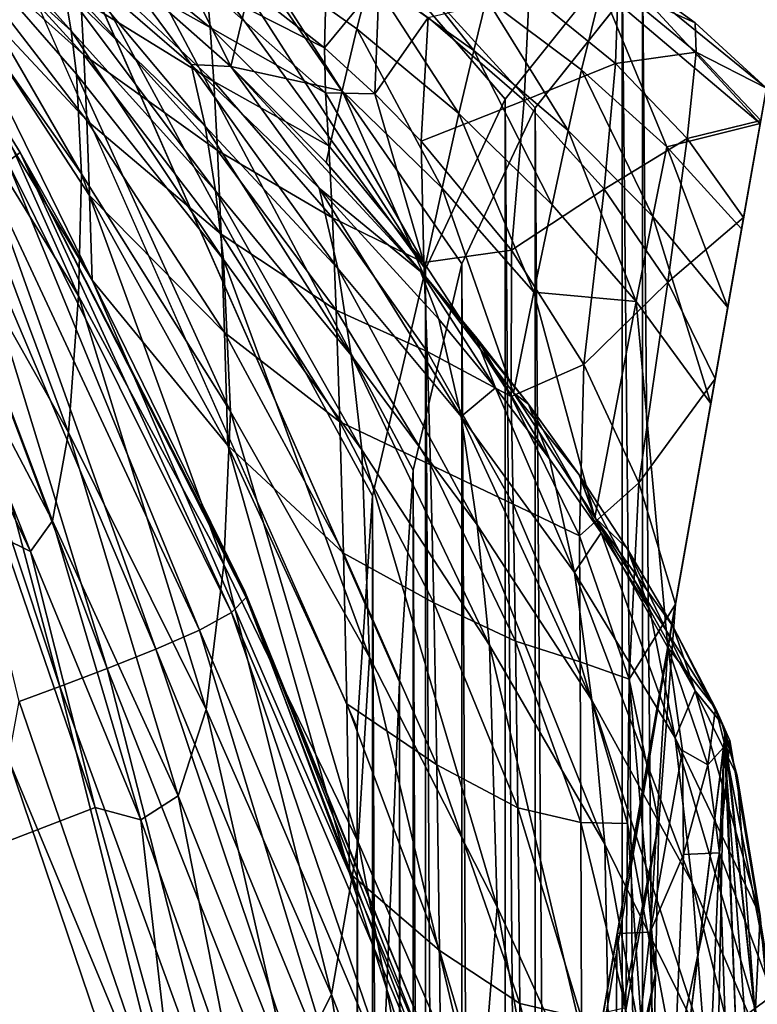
# Model space of a CAD drawing. Header units: metres. Extents: x 0 to 808, y -804 to 0.
# Tile 45 of 106: x 62 to 93, y -131 to -90. Entities that reach past the tile are written whole.
import ezdxf

# ---------------------------------------------------------------- set-up
doc = ezdxf.new("R2010")
doc.units = ezdxf.units.M

msp = doc.modelspace()

# ---------------------------------------------------------------- linework, layer by layer
at = {"layer": 'top'}
for points in [[(65.381073, -100.982651, 664.00946), (51.506351, -78.007446, 664.00946), (58.765537, -87.510498, 702.19165)], [(65.381096, -100.982689, 662.00946), (51.506351, -78.007446, 662.00946), (65.381073, -100.982651, 664.00946)], [(51.506351, -78.007446, 662.00946), (51.506351, -78.007446, 664.00946), (65.381073, -100.982651, 664.00946)], [(62.393295, -95.685699, 605.53186), (61.87225, -96.073853, 549.098206), (51.506351, -78.007446, 605.462952)], [(51.506351, -78.007446, 605.462952), (51.506351, -78.007446, 662.00946), (62.393295, -95.685699, 605.53186)], [(51.506351, -78.007446, 662.00946), (65.381096, -100.982689, 662.00946), (62.393295, -95.685699, 605.53186)], [(58.27729, -85.024384, 1705.812256), (64.50779, -90.638817, 1677.226929), (58.036617, -83.364799, 1649.315796)], [(64.50779, -90.638817, 1677.226929), (64.223831, -88.887299, 1649.09082), (58.036617, -83.364799, 1649.315796)], [(58.697361, -85.953667, 740.454895), (58.625744, -84.596031, 778.789673), (65.044693, -91.634476, 778.097595)], [(58.625744, -84.596031, 778.789673), (64.920982, -89.318848, 816.399536), (65.044693, -91.634476, 778.097595)], [(66.576012, -88.078049, 1592.83374), (71.14653, -92.118164, 1592.83374), (67.460976, -84.706245, 1539.769409)], [(71.14653, -92.118164, 1592.83374), (72.226204, -87.596344, 1539.791016), (67.460976, -84.706245, 1539.769409)], [(64.94323, -96.573502, 1761.579712), (64.731926, -92.429276, 1705.355103), (58.27729, -85.024384, 1705.812256)], [(64.731926, -92.429276, 1705.355103), (64.50779, -90.638817, 1677.226929), (58.27729, -85.024384, 1705.812256)], [(58.27729, -85.024384, 1705.812256), (58.388454, -87.246185, 1762.30188), (64.94323, -96.573502, 1761.579712)], [(65.044693, -91.634476, 778.097595), (65.164932, -94.354675, 739.918823), (58.697361, -85.953667, 740.454895)], [(65.164932, -94.354675, 739.918823), (58.765537, -87.510498, 702.19165), (58.697361, -85.953667, 740.454895)], [(64.796577, -87.413742, 854.804871), (64.673836, -85.923775, 893.293457), (70.282677, -90.491302, 892.463135)], [(64.673836, -85.923775, 893.293457), (70.144058, -88.847961, 931.041382), (70.282677, -90.491302, 892.463135)], [(77.402664, -86.590714, 1486.524414), (76.924904, -88.373436, 1513.195313), (81.222198, -91.444061, 1513.206665)], [(77.402664, -86.590714, 1486.524414), (81.222198, -91.444061, 1513.206665), (81.749908, -89.293564, 1486.513794)], [(58.388454, -87.246185, 1762.30188), (58.358749, -91.11396, 1818.651978), (64.815773, -101.635612, 1817.792358)], [(64.94323, -96.573502, 1761.579712), (58.388454, -87.246185, 1762.30188), (64.815773, -101.635612, 1817.792358)], [(64.223831, -88.887299, 1649.09082), (70.074425, -94.588501, 1648.816528), (63.850918, -87.151398, 1620.951904)], [(63.850918, -87.151398, 1620.951904), (70.074425, -94.588501, 1648.816528), (69.494728, -92.033836, 1620.803101)], [(66.576012, -88.078049, 1592.83374), (63.850918, -87.151398, 1620.951904), (69.494728, -92.033836, 1620.803101)], [(64.920982, -89.318848, 816.399536), (64.796577, -87.413742, 854.804871), (70.432014, -92.732101, 853.975647)], [(64.796577, -87.413742, 854.804871), (70.282677, -90.491302, 892.463135), (70.432014, -92.732101, 853.975647)], [(75.144569, -87.167633, 1071.399536), (75.033096, -91.331589, 968.88562), (70.081879, -87.444344, 969.648132)], [(70.081879, -87.444344, 969.648132), (75.033096, -91.331589, 968.88562), (70.144058, -88.847961, 931.041382)], [(75.033096, -91.331589, 968.88562), (75.144569, -87.167633, 1071.399536), (77.300926, -88.58979, 1071.101563)], [(65.164932, -94.354675, 739.918823), (65.278297, -97.473274, 701.883057), (58.765537, -87.510498, 702.19165)], [(65.278297, -97.473274, 701.883057), (65.381073, -100.982651, 664.00946), (58.765537, -87.510498, 702.19165)], [(72.226204, -87.596344, 1539.791016), (71.14653, -92.118164, 1592.83374), (75.761574, -93.117439, 1566.36084)], [(76.377769, -90.549606, 1539.811035), (72.226204, -87.596344, 1539.791016), (75.761574, -93.117439, 1566.36084)], [(72.226204, -87.596344, 1539.791016), (76.377769, -90.549606, 1539.811035), (76.924904, -88.373436, 1513.195313)], [(86.955162, -87.775131, 1379.173462), (86.52536, -88.893227, 1432.901123), (93.112122, -94.477051, 1432.741333)], [(90.411537, -90.298752, 1378.727905), (86.955162, -87.775131, 1379.173462), (93.371124, -93.008186, 1378.838257)], [(93.371124, -93.008186, 1378.838257), (86.955162, -87.775131, 1379.173462), (93.112122, -94.477051, 1432.741333)], [(86.955162, -87.775131, 1379.173462), (90.411537, -90.298752, 1378.727905), (86.95636, -87.775162, 1378.895996)], [(86.95636, -87.775162, 1378.895996), (90.411537, -90.298752, 1378.727905), (87.214264, -88.846245, 1275.688232)], [(71.14653, -92.118164, 1592.83374), (66.576012, -88.078049, 1592.83374), (69.494728, -92.033836, 1620.803101)], [(77.300926, -88.58979, 1071.101563), (77.112251, -93.243477, 968.531128), (75.033096, -91.331589, 968.88562)], [(76.924904, -88.373436, 1513.195313), (76.377769, -90.549606, 1539.811035), (80.610725, -94.06955, 1539.83313)], [(76.924904, -88.373436, 1513.195313), (80.610725, -94.06955, 1539.83313), (81.222198, -91.444061, 1513.206665)], [(79.327042, -90.072388, 1070.803711), (77.112251, -93.243477, 968.531128), (77.300926, -88.58979, 1071.101563)], [(70.50489, -97.271484, 1676.810669), (70.074425, -94.588501, 1648.816528), (64.223831, -88.887299, 1649.09082)], [(70.50489, -97.271484, 1676.810669), (64.223831, -88.887299, 1649.09082), (64.50779, -90.638817, 1677.226929)], [(70.144058, -88.847961, 931.041382), (75.033096, -91.331589, 968.88562), (75.069382, -93.208801, 930.240234)], [(70.282677, -90.491302, 892.463135), (70.144058, -88.847961, 931.041382), (75.069382, -93.208801, 930.240234)], [(83.525459, -89.071968, 1173.041992), (83.310883, -93.523949, 1070.148926), (79.327042, -90.072388, 1070.803711)], [(86.52536, -88.893227, 1432.901123), (81.749908, -89.293564, 1486.513794), (85.699707, -92.25631, 1486.503174)], [(87.106659, -91.990257, 1172.535889), (83.310883, -93.523949, 1070.148926), (83.525459, -89.071968, 1173.041992)], [(87.214264, -88.846245, 1275.688232), (87.106659, -91.990257, 1172.535889), (83.525459, -89.071968, 1173.041992)], [(86.52536, -88.893227, 1432.901123), (85.699707, -92.25631, 1486.503174), (89.235161, -95.451027, 1486.492554)], [(93.112122, -94.477051, 1432.741333), (86.52536, -88.893227, 1432.901123), (89.235161, -95.451027, 1486.492554)], [(90.454002, -91.512886, 1275.347168), (87.106659, -91.990257, 1172.535889), (87.214264, -88.846245, 1275.688232)], [(90.411537, -90.298752, 1378.727905), (90.454002, -91.512886, 1275.347168), (87.214264, -88.846245, 1275.688232)], [(65.044693, -91.634476, 778.097595), (64.920982, -89.318848, 816.399536), (70.583862, -95.595612, 815.613037)], [(64.920982, -89.318848, 816.399536), (70.432014, -92.732101, 853.975647), (70.583862, -95.595612, 815.613037)], [(81.749908, -89.293564, 1486.513794), (81.222198, -91.444061, 1513.206665), (85.139, -94.776566, 1513.21814)], [(81.749908, -89.293564, 1486.513794), (85.139, -94.776566, 1513.21814), (85.699707, -92.25631, 1486.503174)], [(79.327042, -90.072388, 1070.803711), (79.047813, -95.215485, 968.176636), (77.112251, -93.243477, 968.531128)], [(83.310883, -93.523949, 1070.148926), (79.047813, -95.215485, 968.176636), (79.327042, -90.072388, 1070.803711)], [(93.371132, -93.008118, 1378.69873), (90.411537, -90.298752, 1378.727905), (93.371124, -93.008186, 1378.838257)], [(93.371132, -93.008118, 1378.69873), (93.371132, -93.008125, 1378.281372), (90.411537, -90.298752, 1378.727905)], [(93.371132, -93.008125, 1378.281372), (90.454002, -91.512886, 1275.347168), (90.411537, -90.298752, 1378.727905)], [(70.84333, -100.119789, 1704.770752), (64.50779, -90.638817, 1677.226929), (64.731926, -92.429276, 1705.355103)], [(70.84333, -100.119789, 1704.770752), (70.50489, -97.271484, 1676.810669), (64.50779, -90.638817, 1677.226929)], [(70.432014, -92.732101, 853.975647), (70.282677, -90.491302, 892.463135), (75.207588, -95.405647, 891.632751)], [(70.282677, -90.491302, 892.463135), (75.069382, -93.208801, 930.240234), (75.207588, -95.405647, 891.632751)], [(79.915886, -97.167892, 1566.379761), (76.377769, -90.549606, 1539.811035), (75.761574, -93.117439, 1566.36084)], [(80.610725, -94.06955, 1539.83313), (76.377769, -90.549606, 1539.811035), (79.915886, -97.167892, 1566.379761)], [(58.358749, -91.11396, 1818.651978), (58.206184, -96.326393, 1874.864258), (64.409592, -107.303413, 1873.966187)], [(64.815773, -101.635612, 1817.792358), (58.358749, -91.11396, 1818.651978), (64.409592, -107.303413, 1873.966187)], [(75.033096, -91.331589, 968.88562), (77.112251, -93.243477, 968.531128), (75.069382, -93.208801, 930.240234)], [(81.222198, -91.444061, 1513.206665), (80.610725, -94.06955, 1539.83313), (84.480148, -97.853363, 1539.855225)], [(81.222198, -91.444061, 1513.206665), (84.480148, -97.853363, 1539.855225), (85.139, -94.776566, 1513.21814)], [(87.106659, -91.990257, 1172.535889), (90.454002, -91.512886, 1275.347168), (90.0774, -95.103699, 1172.029907)], [(90.0774, -95.103699, 1172.029907), (90.454002, -91.512886, 1275.347168), (93.133781, -94.35421, 1274.797363)], [(90.454002, -91.512886, 1275.347168), (93.371132, -93.008125, 1378.281372), (93.133781, -94.35421, 1274.797363)], [(70.583862, -95.595612, 815.613037), (70.734665, -99.074898, 777.405457), (65.044693, -91.634476, 778.097595)], [(70.734665, -99.074898, 777.405457), (65.164932, -94.354675, 739.918823), (65.044693, -91.634476, 778.097595)], [(70.074425, -94.588501, 1648.816528), (75.577644, -100.49498, 1648.50061), (69.494728, -92.033836, 1620.803101)], [(69.494728, -92.033836, 1620.803101), (75.577644, -100.49498, 1648.50061), (74.805603, -97.166718, 1620.634521)], [(71.14653, -92.118164, 1592.83374), (69.494728, -92.033836, 1620.803101), (74.805603, -97.166718, 1620.634521)], [(71.14653, -92.118164, 1592.83374), (75.100639, -96.100502, 1592.83374), (75.761574, -93.117439, 1566.36084)], [(75.100639, -96.100502, 1592.83374), (71.14653, -92.118164, 1592.83374), (79.016571, -100.625702, 1606.610474)], [(79.016571, -100.625702, 1606.610474), (71.14653, -92.118164, 1592.83374), (74.805603, -97.166718, 1620.634521)], [(83.310883, -93.523949, 1070.148926), (87.106659, -91.990257, 1172.535889), (86.634018, -97.204491, 1069.494263)], [(85.699707, -92.25631, 1486.503174), (85.139, -94.776566, 1513.21814), (88.658218, -98.344193, 1513.229614)], [(89.235161, -95.451027, 1486.492554), (85.699707, -92.25631, 1486.503174), (88.658218, -98.344193, 1513.229614)], [(86.634018, -97.204491, 1069.494263), (87.106659, -91.990257, 1172.535889), (90.0774, -95.103699, 1172.029907)], [(71.129814, -106.440491, 1760.623535), (64.731926, -92.429276, 1705.355103), (64.94323, -96.573502, 1761.579712)], [(71.129814, -106.440491, 1760.623535), (70.84333, -100.119789, 1704.770752), (64.731926, -92.429276, 1705.355103)], [(70.583862, -95.595612, 815.613037), (70.432014, -92.732101, 853.975647), (75.360092, -98.399109, 853.146423)], [(70.432014, -92.732101, 853.975647), (75.207588, -95.405647, 891.632751), (75.360092, -98.399109, 853.146423)], [(66.893608, -243.169647, 1360.984985), (93.371132, -93.008125, 1378.281372), (66.99559, -242.591248, 1401.687378)], [(66.893608, -243.169647, 1360.984985), (67.437508, -240.085037, 1320.387573), (93.371132, -93.008125, 1378.281372)], [(93.371132, -93.008125, 1378.281372), (93.371132, -93.008118, 1378.69873), (66.99559, -242.591248, 1401.687378)], [(66.99559, -242.591248, 1401.687378), (93.371132, -93.008118, 1378.69873), (93.371124, -93.008186, 1378.838257)], [(93.371124, -93.008186, 1378.838257), (93.112122, -94.477051, 1432.741333), (66.99559, -242.591248, 1401.687378)], [(67.437508, -240.085037, 1320.387573), (93.133781, -94.35421, 1274.797363), (93.371132, -93.008125, 1378.281372)], [(75.761574, -93.117439, 1566.36084), (75.100639, -96.100502, 1592.83374), (79.136375, -100.734398, 1592.83374)], [(75.761574, -93.117439, 1566.36084), (79.136375, -100.734398, 1592.83374), (79.915886, -97.167892, 1566.379761)], [(75.069382, -93.208801, 930.240234), (77.112251, -93.243477, 968.531128), (79.155853, -100.245041, 890.860718)], [(75.207588, -95.405647, 891.632751), (75.069382, -93.208801, 930.240234), (79.155853, -100.245041, 890.860718)], [(77.112251, -93.243477, 968.531128), (79.047813, -95.215485, 968.176636), (79.155853, -100.245041, 890.860718)], [(79.047813, -95.215485, 968.176636), (83.310883, -93.523949, 1070.148926), (82.785294, -99.739761, 967.397522)], [(82.785294, -99.739761, 967.397522), (83.310883, -93.523949, 1070.148926), (86.634018, -97.204491, 1069.494263)], [(70.734665, -99.074898, 777.405457), (70.880249, -103.161049, 739.382751), (65.164932, -94.354675, 739.918823)], [(70.880249, -103.161049, 739.382751), (65.278297, -97.473274, 701.883057), (65.164932, -94.354675, 739.918823)], [(67.437508, -240.085037, 1320.387573), (68.561836, -233.708664, 1280.187622), (93.133781, -94.35421, 1274.797363)], [(68.561836, -233.708664, 1280.187622), (70.258072, -224.088806, 1240.658447), (93.133781, -94.35421, 1274.797363)], [(93.133781, -94.35421, 1274.797363), (70.258072, -224.088806, 1240.658447), (72.514023, -211.294662, 1202.068481)], [(93.133781, -94.35421, 1274.797363), (72.514023, -211.294662, 1202.068481), (92.424469, -98.37693, 1171.384888)], [(83.72361, -101.4842, 1566.398804), (80.610725, -94.06955, 1539.83313), (79.915886, -97.167892, 1566.379761)], [(84.480148, -97.853363, 1539.855225), (80.610725, -94.06955, 1539.83313), (83.72361, -101.4842, 1566.398804)], [(93.133781, -94.35421, 1274.797363), (92.424469, -98.37693, 1171.384888), (90.0774, -95.103699, 1172.029907)], [(93.112122, -94.477051, 1432.741333), (68.032913, -236.708313, 1441.944824), (66.99559, -242.591248, 1401.687378)], [(70.018311, -225.448547, 1481.00415), (68.032913, -236.708313, 1441.944824), (93.112122, -94.477051, 1432.741333)], [(92.341263, -98.848801, 1486.481934), (70.018311, -225.448547, 1481.00415), (93.112122, -94.477051, 1432.741333)], [(76.137955, -104.100235, 1676.324341), (70.074425, -94.588501, 1648.816528), (70.50489, -97.271484, 1676.810669)], [(76.137955, -104.100235, 1676.324341), (75.577644, -100.49498, 1648.50061), (70.074425, -94.588501, 1648.816528)], [(85.139, -94.776566, 1513.21814), (84.480148, -97.853363, 1539.855225), (87.968765, -101.875465, 1539.877197)], [(88.658218, -98.344193, 1513.229614), (85.139, -94.776566, 1513.21814), (87.968765, -101.875465, 1539.877197)], [(89.235161, -95.451027, 1486.492554), (92.341263, -98.848801, 1486.481934), (93.112122, -94.477051, 1432.741333)], [(79.155853, -100.245041, 890.860718), (79.047813, -95.215485, 968.176636), (82.785294, -99.739761, 967.397522)], [(90.0774, -95.103699, 1172.029907), (89.28228, -101.068085, 1068.839478), (86.634018, -97.204491, 1069.494263)], [(92.424469, -98.37693, 1171.384888), (89.28228, -101.068085, 1068.839478), (90.0774, -95.103699, 1172.029907)], [(75.360092, -98.399109, 853.146423), (75.51593, -102.222847, 814.826477), (70.583862, -95.595612, 815.613037)], [(75.51593, -102.222847, 814.826477), (70.734665, -99.074898, 777.405457), (70.583862, -95.595612, 815.613037)], [(75.360092, -98.399109, 853.146423), (75.207588, -95.405647, 891.632751), (79.155853, -100.245041, 890.860718)], [(88.658218, -98.344193, 1513.229614), (91.76461, -102.119179, 1513.240967), (89.235161, -95.451027, 1486.492554)], [(91.76461, -102.119179, 1513.240967), (92.341263, -98.848801, 1486.481934), (89.235161, -95.451027, 1486.492554)], [(71.174484, -114.775047, 549.25415), (61.87225, -96.073853, 549.098206), (62.393295, -95.685699, 605.53186)], [(71.77919, -114.153717, 605.628235), (71.174484, -114.775047, 549.25415), (62.393295, -95.685699, 605.53186)], [(62.393295, -95.685699, 605.53186), (65.381096, -100.982689, 662.00946), (71.725464, -113.904694, 633.819702)], [(71.77919, -114.153717, 605.628235), (62.393295, -95.685699, 605.53186), (71.725464, -113.904694, 633.819702)], [(58.206184, -96.326393, 1874.864258), (57.934502, -99.900703, 1931.188721), (63.73568, -110.97934, 1930.271484)], [(64.409592, -107.303413, 1873.966187), (58.206184, -96.326393, 1874.864258), (63.73568, -110.97934, 1930.271484)], [(69.838547, -115.512451, 492.904694), (60.975906, -96.53804, 492.721588), (61.87225, -96.073853, 549.098206)], [(71.174484, -114.775047, 549.25415), (69.838547, -115.512451, 492.904694), (61.87225, -96.073853, 549.098206)], [(79.136375, -100.734398, 1592.83374), (75.100639, -96.100502, 1592.83374), (79.016571, -100.625702, 1606.610474)], [(59.847431, -97.040237, 436.405548), (60.975906, -96.53804, 492.721588), (68.031731, -116.308456, 436.587769)], [(60.975906, -96.53804, 492.721588), (69.838547, -115.512451, 492.904694), (68.031731, -116.308456, 436.587769)], [(64.94323, -96.573502, 1761.579712), (64.815773, -101.635612, 1817.792358), (70.848824, -112.789238, 1816.629517)], [(70.848824, -112.789238, 1816.629517), (71.129814, -106.440491, 1760.623535), (64.94323, -96.573502, 1761.579712)], [(66.01239, -117.106201, 380.303986), (58.628727, -97.542839, 380.145874), (59.847431, -97.040237, 436.405548)], [(68.031731, -116.308456, 436.587769), (66.01239, -117.106201, 380.303986), (59.847431, -97.040237, 436.405548)], [(76.575394, -108.032982, 1704.080688), (76.137955, -104.100235, 1676.324341), (70.50489, -97.271484, 1676.810669)], [(76.575394, -108.032982, 1704.080688), (70.50489, -97.271484, 1676.810669), (70.84333, -100.119789, 1704.770752)], [(75.577644, -100.49498, 1648.50061), (80.705406, -106.649422, 1648.148926), (74.805603, -97.166718, 1620.634521)], [(74.805603, -97.166718, 1620.634521), (80.705406, -106.649422, 1648.148926), (79.774124, -102.599846, 1620.450317)], [(79.774124, -102.599846, 1620.450317), (79.016571, -100.625702, 1606.610474), (74.805603, -97.166718, 1620.634521)], [(79.136375, -100.734398, 1592.83374), (82.869904, -105.666084, 1592.83374), (79.915886, -97.167892, 1566.379761)], [(79.915886, -97.167892, 1566.379761), (82.869904, -105.666084, 1592.83374), (83.72361, -101.4842, 1566.398804)], [(86.634018, -97.204491, 1069.494263), (85.796967, -104.48539, 966.618347), (82.785294, -99.739761, 967.397522)], [(89.28228, -101.068085, 1068.839478), (85.796967, -104.48539, 966.618347), (86.634018, -97.204491, 1069.494263)], [(64.037155, -117.849319, 324.048676), (57.460587, -98.008575, 323.932556), (58.628727, -97.542839, 380.145874)], [(66.01239, -117.106201, 380.303986), (64.037155, -117.849319, 324.048676), (58.628727, -97.542839, 380.145874)], [(70.880249, -103.161049, 739.382751), (71.015533, -107.844803, 701.574463), (65.278297, -97.473274, 701.883057)], [(71.015533, -107.844803, 701.574463), (65.381073, -100.982651, 664.00946), (65.278297, -97.473274, 701.883057)], [(64.037155, -117.849319, 324.048676), (62.361767, -118.481773, 267.81369), (57.460587, -98.008575, 323.932556)], [(87.968765, -101.875465, 1539.877197), (84.480148, -97.853363, 1539.855225), (83.72361, -101.4842, 1566.398804)], [(72.514023, -211.294662, 1202.068481), (74.989204, -197.257233, 1163.918213), (92.424469, -98.37693, 1171.384888)], [(92.424469, -98.37693, 1171.384888), (74.989204, -197.257233, 1163.918213), (77.129669, -185.118027, 1125.103394)], [(79.155853, -100.245041, 890.860718), (79.290291, -103.938576, 852.375366), (75.360092, -98.399109, 853.146423)], [(79.290291, -103.938576, 852.375366), (75.51593, -102.222847, 814.826477), (75.360092, -98.399109, 853.146423)], [(77.129669, -185.118027, 1125.103394), (78.920151, -174.963715, 1085.7052), (92.424469, -98.37693, 1171.384888)], [(78.920151, -174.963715, 1085.7052), (91.243713, -105.073311, 1068.115356), (92.424469, -98.37693, 1171.384888)], [(87.968765, -101.875465, 1539.877197), (91.061066, -106.109184, 1539.899292), (88.658218, -98.344193, 1513.229614)], [(91.061066, -106.109184, 1539.899292), (91.76461, -102.119179, 1513.240967), (88.658218, -98.344193, 1513.229614)], [(92.424469, -98.37693, 1171.384888), (91.243713, -105.073311, 1068.115356), (89.28228, -101.068085, 1068.839478)], [(72.912399, -209.035355, 1518.133545), (70.018311, -225.448547, 1481.00415), (92.341263, -98.848801, 1486.481934)], [(91.76461, -102.119179, 1513.240967), (72.912399, -209.035355, 1518.133545), (92.341263, -98.848801, 1486.481934)], [(75.51593, -102.222847, 814.826477), (75.670387, -106.867622, 776.713379), (70.734665, -99.074898, 777.405457)], [(75.670387, -106.867622, 776.713379), (70.880249, -103.161049, 739.382751), (70.734665, -99.074898, 777.405457)], [(82.785294, -99.739761, 967.397522), (82.773506, -105.816864, 890.012268), (79.155853, -100.245041, 890.860718)], [(85.796967, -104.48539, 966.618347), (82.773506, -105.816864, 890.012268), (82.785294, -99.739761, 967.397522)], [(57.934502, -99.900703, 1931.188721), (57.552769, -101.208183, 1987.616455), (62.824078, -112.244293, 1986.647949)], [(63.73568, -110.97934, 1930.271484), (57.934502, -99.900703, 1931.188721), (62.824078, -112.244293, 1986.647949)], [(76.902023, -116.640213, 1759.477173), (70.84333, -100.119789, 1704.770752), (71.129814, -106.440491, 1760.623535)], [(76.902023, -116.640213, 1759.477173), (76.575394, -108.032982, 1704.080688), (70.84333, -100.119789, 1704.770752)], [(81.365608, -111.138939, 1675.7771), (75.577644, -100.49498, 1648.50061), (76.137955, -104.100235, 1676.324341)], [(80.705406, -106.649422, 1648.148926), (75.577644, -100.49498, 1648.50061), (81.365608, -111.138939, 1675.7771)], [(82.773506, -105.816864, 890.012268), (79.290291, -103.938576, 852.375366), (79.155853, -100.245041, 890.860718)], [(79.774124, -102.599846, 1620.450317), (82.121552, -105.449608, 1620.353516), (79.016571, -100.625702, 1606.610474)], [(82.121552, -105.449608, 1620.353516), (81.299759, -103.322357, 1606.558472), (79.016571, -100.625702, 1606.610474)], [(79.016571, -100.625702, 1606.610474), (81.299759, -103.322357, 1606.558472), (79.136375, -100.734398, 1592.83374)], [(81.299759, -103.322357, 1606.558472), (83.49498, -106.129311, 1606.505615), (79.136375, -100.734398, 1592.83374)], [(79.136375, -100.734398, 1592.83374), (83.49498, -106.129311, 1606.505615), (82.869904, -105.666084, 1592.83374)], [(57.552769, -101.208183, 1987.616455), (61.678848, -111.675903, 2043.00415), (62.824078, -112.244293, 1986.647949)], [(76.064217, -125.604553, 664.00946), (65.381073, -100.982651, 664.00946), (71.015533, -107.844803, 701.574463)], [(65.381096, -100.982689, 662.00946), (65.381073, -100.982651, 664.00946), (76.064217, -125.604553, 664.00946)], [(76.064293, -125.604927, 662.00946), (65.381096, -100.982689, 662.00946), (76.064217, -125.604553, 664.00946)], [(65.381096, -100.982689, 662.00946), (76.064293, -125.604927, 662.00946), (71.725464, -113.904694, 633.819702)], [(89.28228, -101.068085, 1068.839478), (88.069344, -109.40197, 965.839233), (85.796967, -104.48539, 966.618347)], [(91.243713, -105.073311, 1068.115356), (88.069344, -109.40197, 965.839233), (89.28228, -101.068085, 1068.839478)], [(64.815773, -101.635612, 1817.792358), (64.409592, -107.303413, 1873.966187), (70.116196, -118.80864, 1872.732788)], [(64.815773, -101.635612, 1817.792358), (70.116196, -118.80864, 1872.732788), (70.848824, -112.789238, 1816.629517)], [(82.869904, -105.666084, 1592.83374), (86.25444, -110.840218, 1592.83374), (83.72361, -101.4842, 1566.398804)], [(83.72361, -101.4842, 1566.398804), (86.25444, -110.840218, 1592.83374), (87.968765, -101.875465, 1539.877197)], [(76.656609, -187.800919, 1552.650757), (72.912399, -209.035355, 1518.133545), (91.76461, -102.119179, 1513.240967)], [(91.061066, -106.109184, 1539.899292), (76.656609, -187.800919, 1552.650757), (91.76461, -102.119179, 1513.240967)], [(86.25444, -110.840218, 1592.83374), (89.275719, -116.234528, 1592.83374), (87.968765, -101.875465, 1539.877197)], [(87.968765, -101.875465, 1539.877197), (89.275719, -116.234528, 1592.83374), (91.061066, -106.109184, 1539.899292)], [(79.290291, -103.938576, 852.375366), (79.428841, -108.655396, 814.095154), (75.51593, -102.222847, 814.826477)], [(79.428841, -108.655396, 814.095154), (75.670387, -106.867622, 776.713379), (75.51593, -102.222847, 814.826477)], [(80.705406, -106.649422, 1648.148926), (82.121552, -105.449608, 1620.353516), (79.774124, -102.599846, 1620.450317)], [(75.670387, -106.867622, 776.713379), (75.817886, -112.321548, 738.84668), (70.880249, -103.161049, 739.382751)], [(75.817886, -112.321548, 738.84668), (71.015533, -107.844803, 701.574463), (70.880249, -103.161049, 739.382751)], [(82.121552, -105.449608, 1620.353516), (84.369484, -108.402611, 1620.253906), (81.299759, -103.322357, 1606.558472)], [(84.369484, -108.402611, 1620.253906), (83.49498, -106.129311, 1606.505615), (81.299759, -103.322357, 1606.558472)], [(81.87532, -116.131256, 1703.300537), (76.137955, -104.100235, 1676.324341), (76.575394, -108.032982, 1704.080688)], [(81.87532, -116.131256, 1703.300537), (81.365608, -111.138939, 1675.7771), (76.137955, -104.100235, 1676.324341)], [(82.773506, -105.816864, 890.012268), (82.8647, -110.278503, 851.528076), (79.290291, -103.938576, 852.375366)], [(82.8647, -110.278503, 851.528076), (79.428841, -108.655396, 814.095154), (79.290291, -103.938576, 852.375366)], [(85.796967, -104.48539, 966.618347), (85.616241, -111.604271, 889.163818), (82.773506, -105.816864, 890.012268)], [(88.069344, -109.40197, 965.839233), (85.616241, -111.604271, 889.163818), (85.796967, -104.48539, 966.618347)], [(78.920151, -174.963715, 1085.7052), (80.355576, -166.823029, 1045.827881), (91.243713, -105.073311, 1068.115356)], [(80.355576, -166.823029, 1045.827881), (81.431755, -160.719711, 1005.577087), (91.243713, -105.073311, 1068.115356)], [(80.705406, -106.649422, 1648.148926), (85.405716, -113.114197, 1647.764893), (82.121552, -105.449608, 1620.353516)], [(91.243713, -105.073311, 1068.115356), (81.431755, -160.719711, 1005.577087), (89.592415, -114.438309, 965.060059)], [(85.405716, -113.114197, 1647.764893), (84.369484, -108.402611, 1620.253906), (82.121552, -105.449608, 1620.353516)], [(91.243713, -105.073311, 1068.115356), (89.592415, -114.438309, 965.060059), (88.069344, -109.40197, 965.839233)], [(85.616241, -111.604271, 889.163818), (82.8647, -110.278503, 851.528076), (82.773506, -105.816864, 890.012268)], [(83.49498, -106.129311, 1606.505615), (85.596954, -109.059067, 1606.452271), (82.869904, -105.666084, 1592.83374)], [(82.869904, -105.666084, 1592.83374), (85.596954, -109.059067, 1606.452271), (86.25444, -110.840218, 1592.83374)], [(81.177376, -162.162338, 1583.934082), (76.656609, -187.800919, 1552.650757), (91.061066, -106.109184, 1539.899292)], [(82.953369, -152.090195, 1591.693237), (81.177376, -162.162338, 1583.934082), (91.061066, -106.109184, 1539.899292)], [(91.061066, -106.109184, 1539.899292), (85.006683, -140.445282, 1595.834595), (82.953369, -152.090195, 1591.693237)], [(83.49498, -106.129311, 1606.505615), (84.369484, -108.402611, 1620.253906), (86.50959, -111.471695, 1620.151978)], [(86.50959, -111.471695, 1620.151978), (85.596954, -109.059067, 1606.452271), (83.49498, -106.129311, 1606.505615)], [(87.181313, -128.112335, 1596.22583), (85.006683, -140.445282, 1595.834595), (91.061066, -106.109184, 1539.899292)], [(89.275719, -116.234528, 1592.83374), (87.181313, -128.112335, 1596.22583), (91.061066, -106.109184, 1539.899292)], [(76.422012, -124.318352, 1815.20874), (71.129814, -106.440491, 1760.623535), (70.848824, -112.789238, 1816.629517)], [(76.422012, -124.318352, 1815.20874), (76.902023, -116.640213, 1759.477173), (71.129814, -106.440491, 1760.623535)], [(81.365608, -111.138939, 1675.7771), (86.120491, -118.420044, 1675.175049), (80.705406, -106.649422, 1648.148926)], [(86.120491, -118.420044, 1675.175049), (85.405716, -113.114197, 1647.764893), (80.705406, -106.649422, 1648.148926)], [(79.428841, -108.655396, 814.095154), (79.565689, -114.384109, 776.069824), (75.670387, -106.867622, 776.713379)], [(79.565689, -114.384109, 776.069824), (75.817886, -112.321548, 738.84668), (75.670387, -106.867622, 776.713379)], [(63.73568, -110.97934, 1930.271484), (68.951447, -122.396927, 1929.003174), (64.409592, -107.303413, 1873.966187)], [(64.409592, -107.303413, 1873.966187), (68.951447, -122.396927, 1929.003174), (70.116196, -118.80864, 1872.732788)], [(71.015533, -107.844803, 701.574463), (75.951637, -118.572273, 701.265869), (76.064217, -125.604553, 664.00946)], [(71.015533, -107.844803, 701.574463), (75.817886, -112.321548, 738.84668), (75.951637, -118.572273, 701.265869)], [(82.196358, -127.00486, 1758.17395), (81.87532, -116.131256, 1703.300537), (76.575394, -108.032982, 1704.080688)], [(82.196358, -127.00486, 1758.17395), (76.575394, -108.032982, 1704.080688), (76.902023, -116.640213, 1759.477173)], [(82.8647, -110.278503, 851.528076), (82.960869, -115.975525, 813.291504), (79.428841, -108.655396, 814.095154)], [(82.960869, -115.975525, 813.291504), (79.565689, -114.384109, 776.069824), (79.428841, -108.655396, 814.095154)], [(84.369484, -108.402611, 1620.253906), (85.405716, -113.114197, 1647.764893), (86.50959, -111.471695, 1620.151978)], [(85.596954, -109.059067, 1606.452271), (87.598213, -112.127464, 1606.398682), (86.25444, -110.840218, 1592.83374)], [(86.50959, -111.471695, 1620.151978), (88.53064, -114.673203, 1620.047729), (85.596954, -109.059067, 1606.452271)], [(88.53064, -114.673203, 1620.047729), (87.598213, -112.127464, 1606.398682), (85.596954, -109.059067, 1606.452271)], [(88.069344, -109.40197, 965.839233), (87.671066, -117.553497, 888.315369), (85.616241, -111.604271, 889.163818)], [(89.592415, -114.438309, 965.060059), (87.671066, -117.553497, 888.315369), (88.069344, -109.40197, 965.839233)], [(85.616241, -111.604271, 889.163818), (85.639633, -116.831123, 850.680725), (82.8647, -110.278503, 851.528076)], [(85.639633, -116.831123, 850.680725), (82.960869, -115.975525, 813.291504), (82.8647, -110.278503, 851.528076)], [(62.824078, -112.244293, 1986.647949), (67.41201, -123.39151, 1985.318604), (63.73568, -110.97934, 1930.271484)], [(67.41201, -123.39151, 1985.318604), (68.951447, -122.396927, 1929.003174), (63.73568, -110.97934, 1930.271484)], [(81.87532, -116.131256, 1703.300537), (86.662636, -124.393341, 1702.442139), (81.365608, -111.138939, 1675.7771)], [(86.662636, -124.393341, 1702.442139), (86.120491, -118.420044, 1675.175049), (81.365608, -111.138939, 1675.7771)], [(89.275719, -116.234528, 1592.83374), (86.25444, -110.840218, 1592.83374), (91.253296, -118.762756, 1606.291626)], [(86.25444, -110.840218, 1592.83374), (89.488602, -115.354454, 1606.345215), (91.253296, -118.762756, 1606.291626)], [(86.25444, -110.840218, 1592.83374), (87.598213, -112.127464, 1606.398682), (89.488602, -115.354454, 1606.345215)], [(85.405716, -113.114197, 1647.764893), (89.589348, -119.979286, 1647.35022), (86.50959, -111.471695, 1620.151978)], [(89.589348, -119.979286, 1647.35022), (88.53064, -114.673203, 1620.047729), (86.50959, -111.471695, 1620.151978)], [(51.506958, -128.273209, 2043.482544), (65.504227, -122.870308, 2041.564697), (61.678848, -111.675903, 2043.00415)], [(61.678848, -111.675903, 2043.00415), (65.504227, -122.870308, 2041.564697), (62.824078, -112.244293, 1986.647949)], [(87.671066, -117.553497, 888.315369), (85.639633, -116.831123, 850.680725), (85.616241, -111.604271, 889.163818)], [(62.824078, -112.244293, 1986.647949), (65.504227, -122.870308, 2041.564697), (67.41201, -123.39151, 1985.318604)], [(75.817886, -112.321548, 738.84668), (79.69397, -121.110069, 738.348206), (75.951637, -118.572273, 701.265869)], [(79.69397, -121.110069, 738.348206), (75.817886, -112.321548, 738.84668), (79.565689, -114.384109, 776.069824)], [(87.598213, -112.127464, 1606.398682), (90.417831, -118.027565, 1619.941528), (89.488602, -115.354454, 1606.345215)], [(87.598213, -112.127464, 1606.398682), (88.53064, -114.673203, 1620.047729), (90.417831, -118.027565, 1619.941528)], [(70.848824, -112.789238, 1816.629517), (70.116196, -118.80864, 1872.732788), (75.31263, -130.642426, 1871.191895)], [(75.31263, -130.642426, 1871.191895), (76.422012, -124.318352, 1815.20874), (70.848824, -112.789238, 1816.629517)], [(86.120491, -118.420044, 1675.175049), (90.292763, -125.997551, 1674.521362), (85.405716, -113.114197, 1647.764893)], [(90.292763, -125.997551, 1674.521362), (89.589348, -119.979286, 1647.35022), (85.405716, -113.114197, 1647.764893)], [(71.725464, -113.904694, 633.819702), (76.064293, -125.604927, 662.00946), (79.22467, -132.991699, 633.882507)], [(79.594284, -133.285278, 605.744934), (71.77919, -114.153717, 605.628235), (71.725464, -113.904694, 633.819702)], [(71.725464, -113.904694, 633.819702), (79.22467, -132.991699, 633.882507), (79.594284, -133.285278, 605.744934)], [(79.329842, -134.003677, 549.443481), (71.174484, -114.775047, 549.25415), (71.77919, -114.153717, 605.628235)], [(79.594284, -133.285278, 605.744934), (79.329842, -134.003677, 549.443481), (71.77919, -114.153717, 605.628235)], [(79.69397, -121.110069, 738.348206), (79.565689, -114.384109, 776.069824), (83.05497, -122.894173, 775.36261)], [(79.565689, -114.384109, 776.069824), (82.960869, -115.975525, 813.291504), (83.05497, -122.894173, 775.36261)], [(81.431755, -160.719711, 1005.577087), (82.145691, -156.670746, 965.060059), (89.592415, -114.438309, 965.060059)], [(89.592415, -114.438309, 965.060059), (82.145691, -156.670746, 965.060059), (82.772537, -154.754364, 926.993347)], [(88.9076, -123.512955, 889.282654), (89.592415, -114.438309, 965.060059), (82.772537, -154.754364, 926.993347)], [(89.592415, -114.438309, 965.060059), (88.9076, -123.512955, 889.282654), (87.671066, -117.553497, 888.315369)], [(78.015907, -134.846191, 493.127167), (69.838547, -115.512451, 492.904694), (71.174484, -114.775047, 549.25415)], [(79.329842, -134.003677, 549.443481), (78.015907, -134.846191, 493.127167), (71.174484, -114.775047, 549.25415)], [(88.53064, -114.673203, 1620.047729), (89.589348, -119.979286, 1647.35022), (90.417831, -118.027565, 1619.941528)], [(68.031731, -116.308456, 436.587769), (69.838547, -115.512451, 492.904694), (75.997345, -135.752365, 436.809235)], [(69.838547, -115.512451, 492.904694), (78.015907, -134.846191, 493.127167), (75.997345, -135.752365, 436.809235)], [(90.417831, -118.027565, 1619.941528), (91.51432, -119.39502, 1609.41626), (89.488602, -115.354454, 1606.345215)], [(91.51432, -119.39502, 1609.41626), (91.269333, -118.786873, 1606.41626), (89.488602, -115.354454, 1606.345215)], [(89.488602, -115.354454, 1606.345215), (91.269333, -118.786873, 1606.41626), (91.253296, -118.762756, 1606.291626)], [(83.05497, -122.894173, 775.36261), (82.960869, -115.975525, 813.291504), (85.668846, -123.505463, 812.487793)], [(82.960869, -115.975525, 813.291504), (85.639633, -116.831123, 850.680725), (85.668846, -123.505463, 812.487793)], [(81.411476, -156.174347, 380.716583), (66.01239, -117.106201, 380.303986), (68.031731, -116.308456, 436.587769)], [(75.997345, -135.752365, 436.809235), (81.411476, -156.174347, 380.716583), (68.031731, -116.308456, 436.587769)], [(82.196358, -127.00486, 1758.17395), (86.919434, -137.376633, 1756.741333), (81.87532, -116.131256, 1703.300537)], [(86.919434, -137.376633, 1756.741333), (86.662636, -124.393341, 1702.442139), (81.87532, -116.131256, 1703.300537)], [(87.181313, -128.112335, 1596.22583), (89.275719, -116.234528, 1592.83374), (88.544525, -128.047791, 1595.862427)], [(89.275719, -116.234528, 1592.83374), (89.886299, -120.505104, 1593.718018), (88.544525, -128.047791, 1595.862427)], [(89.886299, -120.505104, 1593.718018), (89.275719, -116.234528, 1592.83374), (90.940262, -121.110756, 1600.074341)], [(89.275719, -116.234528, 1592.83374), (91.253296, -118.762756, 1606.291626), (90.940262, -121.110756, 1600.074341)], [(81.479591, -136.00882, 1813.560913), (76.902023, -116.640213, 1759.477173), (76.422012, -124.318352, 1815.20874)], [(81.479591, -136.00882, 1813.560913), (82.196358, -127.00486, 1758.17395), (76.902023, -116.640213, 1759.477173)], [(85.668846, -123.505463, 812.487793), (85.639633, -116.831123, 850.680725), (87.602356, -123.541008, 849.833435)], [(85.639633, -116.831123, 850.680725), (87.671066, -117.553497, 888.315369), (87.602356, -123.541008, 849.833435)], [(71.215126, -137.516968, 324.189697), (64.037155, -117.849319, 324.048676), (66.01239, -117.106201, 380.303986)], [(81.411476, -156.174347, 380.716583), (71.215126, -137.516968, 324.189697), (66.01239, -117.106201, 380.303986)], [(87.671066, -117.553497, 888.315369), (88.765213, -129.773087, 851.647583), (87.602356, -123.541008, 849.833435)], [(88.9076, -123.512955, 889.282654), (88.765213, -129.773087, 851.647583), (87.671066, -117.553497, 888.315369)], [(69.132545, -138.257141, 267.888306), (62.361767, -118.481773, 267.81369), (64.037155, -117.849319, 324.048676)], [(71.215126, -137.516968, 324.189697), (69.132545, -138.257141, 267.888306), (64.037155, -117.849319, 324.048676)], [(89.589348, -119.979286, 1647.35022), (93.107567, -127.380646, 1646.90332), (90.417831, -118.027565, 1619.941528)], [(93.107567, -127.380646, 1646.90332), (92.15062, -121.558372, 1619.833252), (90.417831, -118.027565, 1619.941528)], [(90.417831, -118.027565, 1619.941528), (92.15062, -121.558372, 1619.833252), (91.51432, -119.39502, 1609.41626)], [(62.361767, -118.481773, 267.81369), (69.132545, -138.257141, 267.888306), (61.909687, -120.887596, 216.869019)], [(86.662636, -124.393341, 1702.442139), (90.810066, -132.80835, 1701.514038), (86.120491, -118.420044, 1675.175049)], [(90.810066, -132.80835, 1701.514038), (90.292763, -125.997551, 1674.521362), (86.120491, -118.420044, 1675.175049)], [(70.116196, -118.80864, 1872.732788), (68.951447, -122.396927, 1929.003174), (73.601364, -134.056763, 1927.388672)], [(70.116196, -118.80864, 1872.732788), (73.601364, -134.056763, 1927.388672), (75.31263, -130.642426, 1871.191895)], [(75.951637, -118.572273, 701.265869), (79.805305, -128.818039, 700.978943), (76.064217, -125.604553, 664.00946)], [(75.951637, -118.572273, 701.265869), (79.69397, -121.110069, 738.348206), (79.805305, -128.818039, 700.978943)], [(90.940262, -121.110756, 1600.074341), (91.253296, -118.762756, 1606.291626), (91.849991, -120.093811, 1606.41626)], [(91.253296, -118.762756, 1606.291626), (91.269333, -118.786873, 1606.41626), (91.849991, -120.093811, 1606.41626)], [(91.51432, -119.39502, 1609.41626), (91.610542, -119.532822, 1609.416138), (91.269333, -118.786873, 1606.41626)], [(91.610542, -119.532822, 1609.416138), (91.663544, -119.692062, 1609.416138), (91.269333, -118.786873, 1606.41626)], [(91.269333, -118.786873, 1606.41626), (91.663544, -119.692062, 1609.416138), (91.618752, -120.181511, 1606.41626)], [(91.618752, -120.181511, 1606.41626), (91.849991, -120.093811, 1606.41626), (91.269333, -118.786873, 1606.41626)], [(91.610542, -119.532822, 1609.416138), (91.51432, -119.39502, 1609.41626), (92.15062, -121.558372, 1619.833252)], [(91.663544, -119.692062, 1609.416138), (91.610542, -119.532822, 1609.416138), (92.901169, -131.502533, 1659.710449)], [(91.610542, -119.532822, 1609.416138), (92.15062, -121.558372, 1619.833252), (92.901169, -131.502533, 1659.710449)], [(91.663544, -119.692062, 1609.416138), (91.638481, -120.020866, 1609.41626), (91.618752, -120.181511, 1606.41626)], [(91.638481, -120.020866, 1609.41626), (91.663544, -119.692062, 1609.416138), (92.114059, -132.410736, 1659.716675)], [(91.663544, -119.692062, 1609.416138), (92.901169, -131.502533, 1659.710449), (92.114059, -132.410736, 1659.716675)], [(91.618752, -120.181511, 1606.41626), (91.638481, -120.020866, 1609.41626), (65.589363, -332.173859, 1607.047974)], [(65.589363, -332.173859, 1607.047974), (91.638481, -120.020866, 1609.41626), (65.802391, -330.438873, 1649.721802)], [(91.638481, -120.020866, 1609.41626), (89.991348, -133.435623, 1660.02124), (65.802391, -330.438873, 1649.721802)], [(90.292763, -125.997551, 1674.521362), (93.702927, -133.958298, 1673.814697), (89.589348, -119.979286, 1647.35022)], [(93.702927, -133.958298, 1673.814697), (93.107567, -127.380646, 1646.90332), (89.589348, -119.979286, 1647.35022)], [(92.114059, -132.410736, 1659.716675), (89.991348, -133.435623, 1660.02124), (91.638481, -120.020866, 1609.41626)], [(90.940262, -121.110756, 1600.074341), (91.849991, -120.093811, 1606.41626), (91.421394, -124.753143, 1600.594238)], [(91.849991, -120.093811, 1606.41626), (93.640846, -130.663513, 1606.41626), (91.421394, -124.753143, 1600.594238)], [(93.640846, -130.663513, 1606.41626), (91.849991, -120.093811, 1606.41626), (91.618752, -120.181511, 1606.41626)], [(65.587914, -332.185699, 1606.41626), (88.441864, -193.731766, 1606.41626), (91.618752, -120.181511, 1606.41626)], [(65.587914, -332.185699, 1606.41626), (91.618752, -120.181511, 1606.41626), (65.589363, -332.173859, 1607.047974)], [(88.441864, -193.731766, 1606.41626), (90.676865, -168.014267, 1606.41626), (91.618752, -120.181511, 1606.41626)], [(88.544525, -128.047791, 1595.862427), (89.886299, -120.505104, 1593.718018), (89.926247, -124.821838, 1594.768921)], [(89.926247, -124.821838, 1594.768921), (89.886299, -120.505104, 1593.718018), (90.940262, -121.110756, 1600.074341)], [(91.618752, -120.181511, 1606.41626), (90.676865, -168.014267, 1606.41626), (93.333351, -142.868454, 1606.41626)], [(93.333351, -142.868454, 1606.41626), (93.640846, -130.663513, 1606.41626), (91.618752, -120.181511, 1606.41626)], [(51.506351, -141.627045, 220.783508), (51.506351, -120.880943, 216.867874), (68.922012, -141.620026, 220.782028)], [(68.922012, -141.620026, 220.782028), (51.506351, -120.880943, 216.867874), (61.909687, -120.887596, 216.869019)], [(61.909687, -120.887596, 216.869019), (69.132545, -138.257141, 267.888306), (68.922012, -141.620026, 220.782028)], [(79.69397, -121.110069, 738.348206), (83.138725, -131.016785, 737.800415), (79.805305, -128.818039, 700.978943)], [(83.05497, -122.894173, 775.36261), (83.138725, -131.016785, 737.800415), (79.69397, -121.110069, 738.348206)], [(89.926247, -124.821838, 1594.768921), (90.940262, -121.110756, 1600.074341), (91.421394, -124.753143, 1600.594238)], [(92.901169, -131.502533, 1659.710449), (92.15062, -121.558372, 1619.833252), (93.107567, -127.380646, 1646.90332)], [(68.951447, -122.396927, 1929.003174), (67.41201, -123.39151, 1985.318604), (71.375046, -134.673676, 1983.613281)], [(68.951447, -122.396927, 1929.003174), (71.375046, -134.673676, 1983.613281), (73.601364, -134.056763, 1927.388672)], [(65.504227, -122.870308, 2041.564697), (51.506958, -128.273209, 2043.482544), (68.640984, -134.12236, 2039.731079)], [(65.504227, -122.870308, 2041.564697), (68.640984, -134.12236, 2039.731079), (67.41201, -123.39151, 1985.318604)], [(85.668846, -123.505463, 812.487793), (85.695648, -131.611176, 774.655457), (83.05497, -122.894173, 775.36261)], [(85.695648, -131.611176, 774.655457), (83.138725, -131.016785, 737.800415), (83.05497, -122.894173, 775.36261)], [(67.41201, -123.39151, 1985.318604), (68.640984, -134.12236, 2039.731079), (71.375046, -134.673676, 1983.613281)], [(88.9076, -123.512955, 889.282654), (82.772537, -154.754364, 926.993347), (83.424843, -154.652359, 888.885498)], [(88.765213, -129.773087, 851.647583), (88.9076, -123.512955, 889.282654), (83.424843, -154.652359, 888.885498)], [(87.602356, -123.541008, 849.833435), (87.540314, -131.188095, 811.684143), (85.668846, -123.505463, 812.487793)], [(87.540314, -131.188095, 811.684143), (85.695648, -131.611176, 774.655457), (85.668846, -123.505463, 812.487793)], [(87.602356, -123.541008, 849.833435), (88.600136, -137.996887, 814.378418), (87.540314, -131.188095, 811.684143)], [(88.765213, -129.773087, 851.647583), (88.600136, -137.996887, 814.378418), (87.602356, -123.541008, 849.833435)], [(79.962082, -142.639282, 1869.356079), (76.422012, -124.318352, 1815.20874), (75.31263, -130.642426, 1871.191895)], [(79.962082, -142.639282, 1869.356079), (81.479591, -136.00882, 1813.560913), (76.422012, -124.318352, 1815.20874)], [(86.919434, -137.376633, 1756.741333), (90.926254, -147.579239, 1755.204346), (86.662636, -124.393341, 1702.442139)], [(90.926254, -147.579239, 1755.204346), (90.810066, -132.80835, 1701.514038), (86.662636, -124.393341, 1702.442139)], [(89.926247, -124.821838, 1594.768921), (89.575264, -133.509979, 1596.45874), (88.544525, -128.047791, 1595.862427)], [(89.575264, -133.509979, 1596.45874), (91.421394, -124.753143, 1600.594238), (91.675552, -132.135086, 1601.427856)], [(89.575264, -133.509979, 1596.45874), (89.926247, -124.821838, 1594.768921), (91.421394, -124.753143, 1600.594238)], [(91.421394, -124.753143, 1600.594238), (93.640846, -130.663513, 1606.41626), (91.675552, -132.135086, 1601.427856)], [(76.064217, -125.604553, 664.00946), (79.805305, -128.818039, 700.978943), (79.890549, -137.489243, 664.00946)], [(76.064293, -125.604927, 662.00946), (76.064217, -125.604553, 664.00946), (79.890549, -137.489243, 664.00946)], [(79.890549, -137.489243, 662.00946), (76.064293, -125.604927, 662.00946), (79.890549, -137.489243, 664.00946)], [(76.064293, -125.604927, 662.00946), (79.890549, -137.489243, 662.00946), (79.22467, -132.991699, 633.882507)], [(90.810066, -132.80835, 1701.514038), (94.112343, -141.374359, 1700.52124), (90.292763, -125.997551, 1674.521362)], [(94.112343, -141.374359, 1700.52124), (93.702927, -133.958298, 1673.814697), (90.292763, -125.997551, 1674.521362)], [(81.479591, -136.00882, 1813.560913), (85.935211, -147.652618, 1811.708984), (82.196358, -127.00486, 1758.17395)], [(85.935211, -147.652618, 1811.708984), (86.919434, -137.376633, 1756.741333), (82.196358, -127.00486, 1758.17395)], [(93.107567, -127.380646, 1646.90332), (93.702927, -133.958298, 1673.814697), (92.901169, -131.502533, 1659.710449)], [(51.506958, -128.273209, 2043.482544), (51.506962, -156.134735, 2038.729858), (68.640984, -134.12236, 2039.731079)], [(87.181313, -128.112335, 1596.22583), (87.047676, -140.549637, 1596.418945), (85.006683, -140.445282, 1595.834595)], [(87.839233, -134.289093, 1596.556396), (87.047676, -140.549637, 1596.418945), (87.181313, -128.112335, 1596.22583)], [(88.544525, -128.047791, 1595.862427), (87.839233, -134.289093, 1596.556396), (87.181313, -128.112335, 1596.22583)], [(88.866905, -142.294662, 1596.895752), (87.839233, -134.289093, 1596.556396), (88.544525, -128.047791, 1595.862427)], [(89.575264, -133.509979, 1596.45874), (88.866905, -142.294662, 1596.895752), (88.544525, -128.047791, 1595.862427)], [(79.805305, -128.818039, 700.978943), (83.202034, -140.324951, 700.663635), (79.890549, -137.489243, 664.00946)], [(79.805305, -128.818039, 700.978943), (83.138725, -131.016785, 737.800415), (83.202034, -140.324951, 700.663635)], [(88.765213, -129.773087, 851.647583), (83.424843, -154.652359, 888.885498), (84.101372, -156.365387, 850.816467)], [(88.600136, -137.996887, 814.378418), (88.765213, -129.773087, 851.647583), (84.101372, -156.365387, 850.816467)], [(75.31263, -130.642426, 1871.191895), (73.601364, -134.056763, 1927.388672), (77.676979, -145.883301, 1925.417725)], [(77.676979, -145.883301, 1925.417725), (79.962082, -142.639282, 1869.356079), (75.31263, -130.642426, 1871.191895)], [(93.640846, -130.663513, 1606.41626), (91.500244, -139.574371, 1601.634033), (91.675552, -132.135086, 1601.427856)], [(93.640846, -130.663513, 1606.41626), (93.333351, -142.868454, 1606.41626), (91.500244, -139.574371, 1601.634033)], [(83.138725, -131.016785, 737.800415), (85.71032, -141.127533, 737.252625), (83.202034, -140.324951, 700.663635)], [(85.695648, -131.611176, 774.655457), (85.71032, -141.127533, 737.252625), (83.138725, -131.016785, 737.800415)]]:
    msp.add_3dface(points, dxfattribs=at)
at = {"layer": 'top0123458'}
for points in [[(79.225815, -100.531952, 115.639709), (50.772301, -61.568661, 160.059708), (51.331192, -57.24263, 160.059708)], [(82.533562, -93.475494, 115.581978), (51.331192, -57.24263, 160.059708), (87.38414, -87.383156, 115.497307)], [(82.533562, -93.475494, 115.581978), (79.225815, -100.531952, 115.639709), (51.331192, -57.24263, 160.059708)], [(52.504349, -59.607704, 163.059708), (52.50436, -744.425171, 163.059708), (78.139015, -117.652733, 118.659142)], [(78.139015, -117.652733, 118.659142), (78.712677, -108.869713, 118.649124), (52.504349, -59.607704, 163.059708)], [(78.712677, -108.869713, 118.649124), (80.728645, -100.309341, 118.613937), (52.504349, -59.607704, 163.059708)], [(52.504349, -59.607704, 163.059708), (80.728645, -100.309341, 118.613937), (83.769608, -93.826202, 118.56086)], [(83.769608, -93.826202, 118.56086), (88.227264, -88.228714, 118.483047), (52.504349, -59.607704, 163.059708)], [(50.772301, -742.464233, 160.059708), (50.772301, -61.568661, 160.059708), (76.38961, -684.458496, 115.689217)], [(50.772301, -61.568661, 160.059708), (76.38961, -119.574379, 115.689217), (76.38961, -684.458496, 115.689217)], [(79.225815, -100.531952, 115.639709), (77.016495, -109.931259, 115.678276), (50.772301, -61.568661, 160.059708)], [(77.016495, -109.931259, 115.678276), (76.38961, -119.574379, 115.689217), (50.772301, -61.568661, 160.059708)], [(87.38414, -87.383156, 115.497307), (93.678375, -82.645264, 115.387444), (93.678375, -721.387634, 115.387444)], [(88.227264, -88.228714, 118.483047), (94.011627, -720.160156, 118.38208), (94.011635, -83.872688, 118.38208)], [(82.533562, -93.475494, 115.581978), (87.38414, -87.383156, 115.497307), (87.38414, -716.649719, 115.497307)], [(87.38414, -716.649719, 115.497307), (87.38414, -87.383156, 115.497307), (93.678375, -721.387634, 115.387444)], [(83.769608, -93.826202, 118.56086), (88.227257, -715.804138, 118.483047), (88.227264, -88.228714, 118.483047)], [(88.227257, -715.804138, 118.483047), (94.011627, -720.160156, 118.38208), (88.227264, -88.228714, 118.483047)], [(79.225815, -100.531952, 115.639709), (82.533562, -93.475494, 115.581978), (82.533554, -710.557373, 115.581978)], [(82.533554, -710.557373, 115.581978), (82.533562, -93.475494, 115.581978), (87.38414, -716.649719, 115.497307)], [(80.728645, -100.309341, 118.613937), (83.7696, -710.206665, 118.56086), (83.769608, -93.826202, 118.56086)], [(83.7696, -710.206665, 118.56086), (88.227257, -715.804138, 118.483047), (83.769608, -93.826202, 118.56086)], [(77.016495, -109.931259, 115.678276), (79.225815, -100.531952, 115.639709), (79.225815, -703.500916, 115.639709)], [(78.712677, -108.869713, 118.649124), (80.728645, -703.723511, 118.613937), (80.728645, -100.309341, 118.613937)], [(79.225815, -703.500916, 115.639709), (79.225815, -100.531952, 115.639709), (82.533554, -710.557373, 115.581978)], [(80.728645, -703.723511, 118.613937), (83.7696, -710.206665, 118.56086), (80.728645, -100.309341, 118.613937)], [(78.139015, -117.652733, 118.659142), (78.712677, -695.163147, 118.649124), (78.712677, -108.869713, 118.649124)], [(78.712677, -695.163147, 118.649124), (80.728645, -703.723511, 118.613937), (78.712677, -108.869713, 118.649124)], [(76.38961, -119.574379, 115.689217), (77.016495, -109.931259, 115.678276), (77.016495, -694.101624, 115.678276)], [(77.016495, -694.101624, 115.678276), (77.016495, -109.931259, 115.678276), (79.225815, -703.500916, 115.639709)], [(52.50436, -744.425171, 163.059708), (78.139023, -686.380127, 118.659142), (78.139015, -117.652733, 118.659142)], [(78.139015, -117.652733, 118.659142), (78.139023, -686.380127, 118.659142), (78.712677, -695.163147, 118.649124)], [(76.38961, -684.458496, 115.689217), (76.38961, -119.574379, 115.689217), (77.016495, -694.101624, 115.678276)]]:
    msp.add_3dface(points, dxfattribs=at)

doc.saveas('drawing.dxf')
